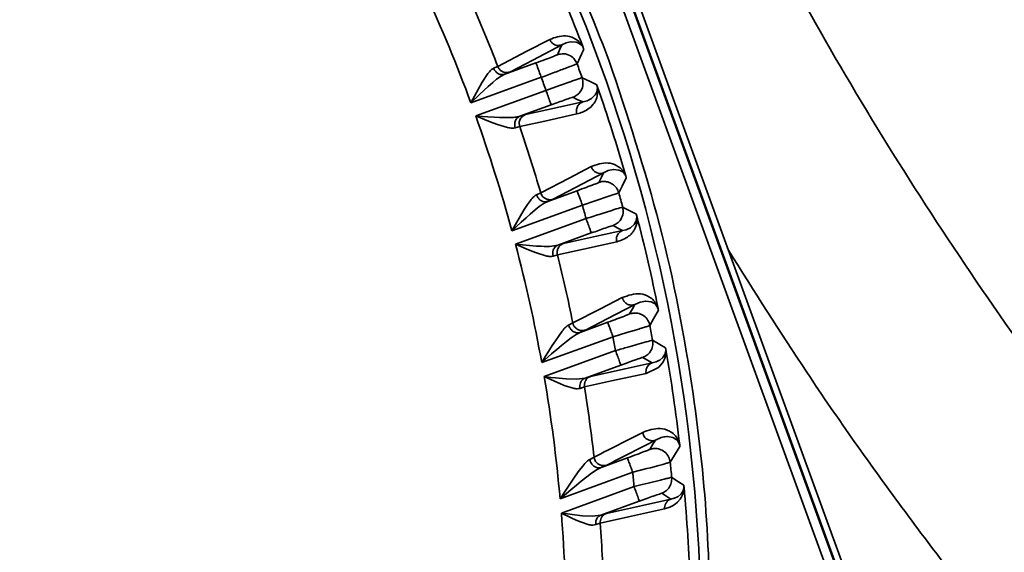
# Model space of a CAD drawing. Header units: millimetres. Extents: x -10540 to 6039, y -7467 to 6433.
# Tile 28 of 236: x -4445 to -4394, y -1910 to -1883. Entities that reach past the tile are written whole.
import ezdxf

# ---------------------------------------------------------------- set-up
doc = ezdxf.new("R2010")
doc.units = ezdxf.units.MM
doc.header["$LTSCALE"] = 8

msp = doc.modelspace()

# ---------------------------------------------------------------- linework, layer by layer
at = {"linetype": 'Continuous', "lineweight": 35}
for p, q in [((-4400.146, -1917.707), (-4434.674, -1822.842)), ((-4425.066, -1850.234), (-4400.458, -1917.843)), ((-4402.681, -1913.275), (-4423.832, -1855.162)), ((-4423.362, -1854.991), (-4402.211, -1913.104)), ((-4416.983, -1883.865), (-4417.207, -1883.972)), ((-4416.845, -1883.826), (-4416.983, -1883.865)), ((-4416.739, -1883.81), (-4416.845, -1883.826)), ((-4416.719, -1883.808), (-4416.739, -1883.81)), ((-4416.465, -1883.832), (-4416.719, -1883.808)), ((-4416.421, -1883.846), (-4416.465, -1883.832)), ((-4416.306, -1883.901), (-4416.421, -1883.846)), ((-4416.285, -1883.915), (-4416.306, -1883.901)), ((-4420.771, -1885.192), (-4420.552, -1885.097)), ((-4420.193, -1885.505), (-4418.563, -1884.911)), ((-4416.593, -1885.029), (-4416.975, -1885.176)), ((-4418.289, -1885.663), (-4421.953, -1886.997)), ((-4421.364, -1885.919), (-4421.067, -1885.465)), ((-4420.381, -1885.603), (-4420.613, -1885.767)), ((-4420.193, -1885.505), (-4420.381, -1885.603)), ((-4421.953, -1886.997), (-4421.364, -1885.919)), ((-4421.054, -1886.144), (-4421.261, -1886.335)), ((-4420.817, -1885.935), (-4421.054, -1886.144)), ((-4420.613, -1885.767), (-4420.817, -1885.935)), ((-4418.04, -1886.347), (-4417.335, -1886.093)), ((-4417.335, -1886.093), (-4416.719, -1885.875)), ((-4421.502, -1886.562), (-4421.953, -1886.997)), ((-4421.705, -1887.681), (-4418.04, -1886.347)), ((-4421.261, -1886.335), (-4421.502, -1886.562)), ((-4415.661, -1886.77), (-4415.483, -1886.601)), ((-4415.483, -1886.601), (-4415.466, -1886.577)), ((-4415.466, -1886.577), (-4415.392, -1886.431)), ((-4415.392, -1886.431), (-4415.388, -1886.422)), ((-4417.766, -1887.098), (-4419.397, -1887.692)), ((-4416.124, -1886.946), (-4416.024, -1886.927)), ((-4416.024, -1886.927), (-4415.884, -1886.885)), ((-4415.884, -1886.885), (-4415.671, -1886.776)), ((-4415.671, -1886.776), (-4415.661, -1886.77)), ((-4421.705, -1887.681), (-4421.343, -1887.706)), ((-4421.123, -1887.915), (-4421.705, -1887.681)), ((-4421.343, -1887.706), (-4421.079, -1887.723)), ((-4421.079, -1887.723), (-4420.749, -1887.742)), ((-4420.82, -1888.032), (-4421.123, -1887.915)), ((-4420.561, -1888.127), (-4420.82, -1888.032)), ((-4420.749, -1887.742), (-4420.468, -1887.756)), ((-4420.041, -1888.284), (-4420.561, -1888.127)), ((-4420.468, -1887.756), (-4420.152, -1887.764)), ((-4420.152, -1887.764), (-4419.887, -1887.761)), ((-4419.41, -1888.235), (-4419.639, -1888.303)), ((-4414.787, -1890.532), (-4415.032, -1890.647)), ((-4414.702, -1890.506), (-4414.787, -1890.532)), ((-4414.524, -1890.477), (-4414.702, -1890.506)), ((-4414.502, -1890.475), (-4414.524, -1890.476)), ((-4414.235, -1890.507), (-4414.502, -1890.475)), ((-4414.19, -1890.523), (-4414.235, -1890.507)), ((-4414.072, -1890.585), (-4414.19, -1890.523)), ((-4414.052, -1890.6), (-4414.072, -1890.585)), ((-4418.535, -1891.789), (-4418.316, -1891.688)), ((-4417.945, -1892.136), (-4416.414, -1891.578)), ((-4414.56, -1891.8), (-4414.809, -1891.886)), ((-4416.14, -1892.33), (-4419.816, -1893.668)), ((-4419.171, -1892.558), (-4419, -1892.292)), ((-4418.999, -1892.292), (-4418.849, -1892.082)), ((-4418.142, -1892.238), (-4418.39, -1892.412)), ((-4417.945, -1892.136), (-4418.142, -1892.238)), ((-4415.421, -1892.092), (-4416.14, -1892.33)), ((-4414.809, -1891.886), (-4415.421, -1892.092)), ((-4419.816, -1893.668), (-4419.171, -1892.558)), ((-4418.859, -1892.8), (-4419.079, -1892.995)), ((-4418.606, -1892.584), (-4418.859, -1892.8)), ((-4418.39, -1892.412), (-4418.606, -1892.584)), ((-4415.165, -1892.782), (-4414.612, -1892.606)), ((-4419.336, -1893.226), (-4419.816, -1893.668)), ((-4419.627, -1894.374), (-4415.948, -1893.035)), ((-4419.079, -1892.995), (-4419.336, -1893.226)), ((-4413.61, -1893.497), (-4413.44, -1893.338)), ((-4413.439, -1893.339), (-4413.421, -1893.316)), ((-4413.422, -1893.316), (-4413.345, -1893.183)), ((-4413.346, -1893.182), (-4413.342, -1893.173)), ((-4415.675, -1893.786), (-4417.415, -1894.42)), ((-4414.039, -1893.654), (-4413.863, -1893.614)), ((-4413.863, -1893.614), (-4413.819, -1893.599)), ((-4413.819, -1893.599), (-4413.632, -1893.509)), ((-4413.632, -1893.509), (-4413.611, -1893.496)), ((-4419.072, -1894.614), (-4419.627, -1894.374)), ((-4419.627, -1894.374), (-4418.538, -1894.465)), ((-4418.783, -1894.733), (-4419.072, -1894.614)), ((-4418.537, -1894.829), (-4418.783, -1894.733)), ((-4418.538, -1894.465), (-4418.438, -1894.472)), ((-4418.046, -1894.983), (-4418.537, -1894.829)), ((-4417.44, -1894.922), (-4417.668, -1894.995)), ((-4413.133, -1897.396), (-4413.401, -1897.52)), ((-4413.104, -1897.388), (-4413.133, -1897.397)), ((-4412.849, -1897.342), (-4413.104, -1897.388)), ((-4412.838, -1897.341), (-4412.849, -1897.342)), ((-4412.546, -1897.381), (-4412.838, -1897.341)), ((-4412.523, -1897.39), (-4412.546, -1897.381)), ((-4412.381, -1897.469), (-4412.523, -1897.39)), ((-4412.361, -1897.485), (-4412.381, -1897.469)), ((-4416.858, -1898.588), (-4416.637, -1898.482)), ((-4416.26, -1898.972), (-4414.817, -1898.447)), ((-4417.36, -1899.127), (-4417.195, -1898.908)), ((-4416.26, -1898.972), (-4416.466, -1899.079)), ((-4413.815, -1898.983), (-4414.543, -1899.198)), ((-4413.631, -1898.928), (-4413.815, -1898.983)), ((-4413.195, -1898.796), (-4413.631, -1898.928)), ((-4412.619, -1898.612), (-4412.765, -1898.663)), ((-4414.543, -1899.198), (-4418.259, -1900.551)), ((-4417.715, -1899.662), (-4417.55, -1899.405)), ((-4417.55, -1899.405), (-4417.36, -1899.127)), ((-4416.964, -1899.441), (-4417.236, -1899.663)), ((-4416.734, -1899.262), (-4416.964, -1899.441)), ((-4416.466, -1899.079), (-4416.734, -1899.262)), ((-4413.296, -1899.605), (-4413.056, -1899.538)), ((-4418.131, -1901.279), (-4414.41, -1899.924)), ((-4418.058, -1900.221), (-4417.903, -1899.966)), ((-4417.903, -1899.966), (-4417.715, -1899.662)), ((-4417.471, -1899.863), (-4417.745, -1900.1)), ((-4417.236, -1899.663), (-4417.471, -1899.863)), ((-4417.745, -1900.1), (-4418.259, -1900.551)), ((-4418.259, -1900.551), (-4418.058, -1900.221)), ((-4412.5, -1900.56), (-4412.299, -1900.511)), ((-4412.299, -1900.511), (-4412.152, -1900.446)), ((-4411.966, -1900.563), (-4412.156, -1900.78)), ((-4412.152, -1900.446), (-4412.105, -1900.418)), ((-4412.105, -1900.419), (-4411.941, -1900.274)), ((-4411.932, -1900.509), (-4411.966, -1900.563)), ((-4411.94, -1900.274), (-4411.922, -1900.253)), ((-4411.875, -1900.399), (-4411.932, -1900.509)), ((-4411.923, -1900.253), (-4411.849, -1900.138)), ((-4411.841, -1900.314), (-4411.875, -1900.399)), ((-4411.85, -1900.138), (-4411.842, -1900.12)), ((-4414.136, -1900.676), (-4416.002, -1901.355)), ((-4412.233, -1900.844), (-4412.819, -1901.11)), ((-4412.156, -1900.78), (-4412.233, -1900.844)), ((-4417.599, -1901.523), (-4418.131, -1901.279)), ((-4418.131, -1901.279), (-4417.794, -1901.318)), ((-4417.794, -1901.318), (-4417.55, -1901.344)), ((-4417.323, -1901.643), (-4417.599, -1901.523)), ((-4417.55, -1901.344), (-4416.984, -1901.397)), ((-4416.984, -1901.397), (-4416.451, -1901.416)), ((-4416.451, -1901.416), (-4416.002, -1901.355)), ((-4417.088, -1901.738), (-4417.323, -1901.643)), ((-4416.621, -1901.888), (-4417.088, -1901.738)), ((-4416.033, -1901.815), (-4416.262, -1901.893)), ((-4412.036, -1904.465), (-4412.331, -1904.597)), ((-4412.025, -1904.462), (-4412.036, -1904.465)), ((-4411.885, -1904.428), (-4412.025, -1904.462)), ((-4411.84, -1904.421), (-4411.885, -1904.428)), ((-4411.732, -1904.411), (-4411.84, -1904.421)), ((-4411.708, -1904.411), (-4411.732, -1904.411)), ((-4411.415, -1904.46), (-4411.708, -1904.411)), ((-4411.391, -1904.47), (-4411.415, -1904.46)), ((-4411.247, -1904.557), (-4411.391, -1904.47)), ((-4411.222, -1904.579), (-4411.247, -1904.557)), ((-4411.158, -1904.649), (-4411.222, -1904.578)), ((-4411.138, -1904.681), (-4411.158, -1904.651)), ((-4415.757, -1905.597), (-4415.53, -1905.484)), ((-4415.153, -1906.018), (-4413.79, -1905.522)), ((-4416.516, -1906.467), (-4416.305, -1906.176)), ((-4416.305, -1906.176), (-4416.124, -1905.945)), ((-4415.371, -1906.13), (-4415.662, -1906.325)), ((-4415.153, -1906.018), (-4415.371, -1906.13)), ((-4412.779, -1906.082), (-4413.517, -1906.274)), ((-4412.594, -1906.033), (-4412.779, -1906.082)), ((-4412.149, -1905.914), (-4412.594, -1906.033)), ((-4411.561, -1905.745), (-4411.711, -1905.793)), ((-4413.517, -1906.274), (-4417.302, -1907.652)), ((-4416.906, -1907.049), (-4416.698, -1906.734)), ((-4416.698, -1906.734), (-4416.516, -1906.467)), ((-4416.202, -1906.742), (-4416.455, -1906.947)), ((-4415.909, -1906.511), (-4416.202, -1906.741)), ((-4415.662, -1906.325), (-4415.909, -1906.511)), ((-4412.703, -1906.835), (-4412.072, -1906.678)), ((-4416.749, -1907.19), (-4417.302, -1907.652)), ((-4417.238, -1908.403), (-4413.444, -1907.022)), ((-4417.079, -1907.312), (-4416.906, -1907.049)), ((-4416.455, -1906.947), (-4416.749, -1907.19)), ((-4413.444, -1907.022), (-4413.027, -1906.916)), ((-4413.027, -1906.916), (-4412.703, -1906.835)), ((-4410.846, -1907.18), (-4410.872, -1907.319)), ((-4417.302, -1907.652), (-4417.079, -1907.312)), ((-4411.526, -1907.672), (-4411.347, -1907.629)), ((-4411.347, -1907.629), (-4411.342, -1907.628)), ((-4411.342, -1907.628), (-4411.182, -1907.556)), ((-4411.182, -1907.556), (-4411.163, -1907.544)), ((-4411.047, -1907.683), (-4411.175, -1907.83)), ((-4411.162, -1907.545), (-4411.005, -1907.412)), ((-4410.981, -1907.582), (-4411.047, -1907.683)), ((-4411.004, -1907.413), (-4410.987, -1907.393)), ((-4410.987, -1907.393), (-4410.913, -1907.287)), ((-4410.927, -1907.475), (-4410.981, -1907.582)), ((-4410.872, -1907.319), (-4410.927, -1907.475)), ((-4410.914, -1907.287), (-4410.906, -1907.27)), ((-4413.17, -1907.773), (-4415.179, -1908.504)), ((-4411.575, -1908.093), (-4411.849, -1908.18)), ((-4411.436, -1908.025), (-4411.575, -1908.093)), ((-4411.306, -1907.94), (-4411.436, -1908.025)), ((-4411.175, -1907.83), (-4411.306, -1907.94)), ((-4416.726, -1908.649), (-4417.238, -1908.403)), ((-4417.238, -1908.403), (-4416.91, -1908.448)), ((-4416.91, -1908.448), (-4416.675, -1908.479)), ((-4416.461, -1908.77), (-4416.726, -1908.649)), ((-4416.675, -1908.479), (-4416.127, -1908.54)), ((-4416.234, -1908.865), (-4416.461, -1908.77)), ((-4416.127, -1908.54), (-4415.614, -1908.564)), ((-4415.614, -1908.564), (-4415.179, -1908.504)), ((-4415.789, -1909.008), (-4416.234, -1908.865)), ((-4415.21, -1908.92), (-4415.443, -1909.005))]:
    msp.add_line(p, q, dxfattribs=at)
at = {"linetype": 'Continuous', "lineweight": 35, "flags": 128}
for points in [[(-4420.552, -1885.097), (-4419.033, -1884.305), (-4417.839, -1883.683)], [(-4417.207, -1883.972), (-4418.725, -1884.765), (-4419.918, -1885.388)], [(-4417.442, -1884.482), (-4417.31, -1884.196), (-4417.207, -1883.972)], [(-4416.07, -1884.192), (-4416.264, -1884.62), (-4416.418, -1884.956)], [(-4416.153, -1885.686), (-4415.728, -1885.888), (-4415.395, -1886.047)], [(-4416.124, -1886.946), (-4416.408, -1886.812), (-4416.632, -1886.707)], [(-4419.112, -1887.605), (-4417.439, -1887.236), (-4416.124, -1886.946)], [(-4416.423, -1887.574), (-4418.096, -1887.944), (-4419.41, -1888.235)], [(-4418.316, -1891.688), (-4416.838, -1890.922), (-4415.678, -1890.32)], [(-4415.032, -1890.647), (-4416.508, -1891.415), (-4417.669, -1892.019)], [(-4415.288, -1891.147), (-4415.144, -1890.867), (-4415.032, -1890.647)], [(-4413.848, -1890.902), (-4414.069, -1891.34), (-4414.244, -1891.684)], [(-4414.039, -1892.435), (-4413.638, -1892.646), (-4413.324, -1892.812)], [(-4417.13, -1894.333), (-4415.399, -1893.953), (-4414.039, -1893.654)], [(-4414.039, -1893.654), (-4414.318, -1893.509), (-4414.537, -1893.394)], [(-4414.349, -1894.243), (-4416.08, -1894.623), (-4417.44, -1894.922)], [(-4416.637, -1898.482), (-4415.191, -1897.738), (-4414.057, -1897.153)], [(-4413.401, -1897.52), (-4414.844, -1898.266), (-4415.98, -1898.853)], [(-4413.679, -1898.01), (-4413.523, -1897.736), (-4413.401, -1897.52)], [(-4412.171, -1897.81), (-4412.422, -1898.259), (-4412.619, -1898.612)], [(-4412.475, -1899.385), (-4412.098, -1899.604), (-4411.802, -1899.777)], [(-4415.714, -1901.267), (-4413.914, -1900.871), (-4412.5, -1900.56)], [(-4412.5, -1900.56), (-4412.774, -1900.403), (-4412.988, -1900.28)], [(-4412.819, -1901.11), (-4414.619, -1901.504), (-4416.033, -1901.815)], [(-4412.63, -1905.078), (-4412.462, -1904.809), (-4412.331, -1904.597)], [(-4411.055, -1904.922), (-4411.337, -1905.383), (-4411.561, -1905.745)], [(-4411.48, -1906.542), (-4411.125, -1906.769), (-4410.846, -1906.947)], [(-4414.887, -1908.415), (-4413.004, -1907.999), (-4411.526, -1907.672)], [(-4411.526, -1907.672), (-4411.793, -1907.503), (-4412.003, -1907.37)], [(-4411.849, -1908.18), (-4413.731, -1908.594), (-4415.21, -1908.92)]]:
    msp.add_lwpolyline(points, dxfattribs=at)
at = {"color": 4}
msp.add_circle((-4390.826, -2053.666), 496.895, dxfattribs=at)
at = {"linetype": 'Continuous', "lineweight": 35}
for radius, start, end in [(87.404, 20, 40.94372), (86.872, 20.7111, 23.95197), (80.378, 20.25936, 24.73583), (82.361, 21.16132, 23.68182), (86.278, 20, 20.25768), (87.404, 359.05628, 20), (84.278, 20, 20.24736), (86.278, 19.74232, 20), (84.278, 19.75264, 20), (86.872, 16.04701, 19.2897), (80.378, 15.26417, 19.74064), (82.361, 16.31818, 18.83868), (86.278, 15.04403, 15.56113), (84.278, 14.98734, 15.48377), (86.872, 11.35691, 14.62217), (80.378, 10.23253, 14.74348), (82.361, 11.44847, 13.98721), (86.278, 10.31201, 10.83442), (84.278, 10.18692, 10.68861), (86.872, 6.60668, 9.91932), (80.378, 5.12339, 9.70576), (82.361, 6.51552, 9.09194), (86.278, 5.5121, 6.04375), (84.278, 5.31569, 5.82652), (86.872, 1.75985, 5.14653), (80.378, 359.88981, 4.58601), (82.361, 1.47822, 4.11444)]:
    msp.add_arc((-4497.359, -1914.829), radius, start, end, dxfattribs=at)
for points, knots in [([(-4416.344, -1785.065), (-4416.289, -1785.441), (-4416.177, -1786.194), (-4415.848, -1788.886), (-4415.365, -1792.515), (-4414.689, -1797.047), (-4413.722, -1802.7), (-4412.363, -1809.538), (-4410.483, -1817.644), (-4408.113, -1826.428), (-4405.193, -1835.764), (-4401.668, -1845.545), (-4397.442, -1855.703), (-4392.415, -1866.161), (-4386.678, -1876.433), (-4380.35, -1886.419), (-4375.495, -1892.83), (-4373.067, -1896.035)], [0, 0, 0, 0, 0.058511, 0.117128, 0.17584, 0.234567, 0.29317, 0.365528, 0.437937, 0.510359, 0.582733, 0.654988, 0.727292, 0.799582, 0.871816, 0.935911, 1, 1, 1, 1]), ([(-4418.975, -1787.336), (-4419.793, -1791.084), (-4421.429, -1798.579), (-4422.588, -1810.194), (-4422.661, -1822.004), (-4421.515, -1834.032), (-4419.139, -1846), (-4415.564, -1857.938), (-4410.868, -1869.632), (-4405.799, -1879.754), (-4400.831, -1888.312), (-4396.228, -1895.456), (-4391.334, -1902.431), (-4387.833, -1906.921), (-4386.083, -1909.166)], [0, 0, 0, 0, 0.087828, 0.175645, 0.266811, 0.357979, 0.451911, 0.545861, 0.643019, 0.740201, 0.804901, 0.869606, 0.934802, 1, 1, 1, 1]), ([(-4374.982, -1900.246), (-4377.475, -1896.996), (-4382.463, -1890.497), (-4388.948, -1880.359), (-4394.817, -1869.934), (-4399.951, -1859.319), (-4404.26, -1849.005), (-4407.844, -1839.078), (-4410.806, -1829.609), (-4413.203, -1820.7), (-4415.097, -1812.467), (-4416.457, -1805.515), (-4417.415, -1799.756), (-4418.075, -1795.125), (-4418.537, -1791.389), (-4418.839, -1788.584), (-4418.93, -1787.751), (-4418.975, -1787.336)], [0, 0, 0, 0, 0.06436, 0.128727, 0.201126, 0.273583, 0.346057, 0.418478, 0.490828, 0.563227, 0.635614, 0.707949, 0.766328, 0.824831, 0.88332, 0.941713, 1, 1, 1, 1]), ([(-4430.96, -1857.224), (-4429.061, -1859.547), (-4425.263, -1864.193), (-4420.86, -1871.314), (-4417.327, -1878.177), (-4415.613, -1882.568), (-4414.756, -1884.764)], [0, 0, 0, 0, 0.279977, 0.559957, 0.779979, 1, 1, 1, 1]), ([(-4417.839, -1883.683), (-4417.58, -1883.584), (-4417.206, -1883.441), (-4416.678, -1883.551), (-4416.402, -1883.719), (-4416.258, -1883.862), (-4416.175, -1883.97), (-4416.126, -1884.061), (-4416.101, -1884.107)], [0, 0, 0, 0, 0.55985, 0.80605, 0.914589, 0.962087, 0.980993, 1, 1, 1, 1]), ([(-4417.207, -1883.972), (-4417.275, -1883.988), (-4417.416, -1884.02), (-4417.616, -1883.953), (-4417.764, -1883.833), (-4417.815, -1883.732), (-4417.839, -1883.683)], [0, 0, 0, 0, 0.270593, 0.562344, 0.789405, 1, 1, 1, 1]), ([(-4416.07, -1884.192), (-4416.073, -1884.184), (-4416.079, -1884.168), (-4416.093, -1884.137), (-4416.116, -1884.093), (-4416.154, -1884.035), (-4416.216, -1883.965), (-4416.257, -1883.935), (-4416.285, -1883.915)], [0, 0, 0, 0, 0.020283, 0.041777, 0.09265, 0.216643, 0.472138, 1, 1, 1, 1]), ([(-4416.101, -1884.107), (-4416.096, -1884.122), (-4416.084, -1884.153), (-4416.074, -1884.179), (-4416.07, -1884.192)], [0, 0, 0, 0, 0.515461, 1, 1, 1, 1]), ([(-4418.563, -1884.911), (-4418.4, -1884.852), (-4418.073, -1884.732), (-4417.706, -1884.593), (-4417.485, -1884.505), (-4417.457, -1884.489), (-4417.442, -1884.482)], [0, 0, 0, 0, 0.278749, 0.558087, 0.779248, 1, 1, 1, 1]), ([(-4417.442, -1884.482), (-4417.331, -1884.456), (-4417.1, -1884.403), (-4416.775, -1884.514), (-4416.536, -1884.712), (-4416.457, -1884.877), (-4416.418, -1884.956)], [0, 0, 0, 0, 0.270322, 0.562414, 0.789676, 1, 1, 1, 1]), ([(-4419.918, -1885.388), (-4419.987, -1885.404), (-4420.128, -1885.436), (-4420.328, -1885.368), (-4420.476, -1885.247), (-4420.527, -1885.146), (-4420.552, -1885.097)], [0, 0, 0, 0, 0.2705435, 0.5623564, 0.7894545, 1, 1, 1, 1]), ([(-4418.563, -1884.911), (-4418.557, -1884.926), (-4418.546, -1884.957), (-4418.472, -1885.16), (-4418.381, -1885.411), (-4418.319, -1885.581), (-4418.289, -1885.663)], [0, 0, 0, 0, 0.270482, 0.562372, 0.789516, 1, 1, 1, 1]), ([(-4416.418, -1884.956), (-4416.427, -1884.961), (-4416.445, -1884.971), (-4416.543, -1885.01), (-4416.593, -1885.029)], [0, 0, 0, 0, 0.5, 1, 1, 1, 1]), ([(-4414.756, -1884.764), (-4413.813, -1887.613), (-4411.926, -1893.31), (-4410.359, -1901.533), (-4409.513, -1909.206), (-4409.482, -1913.92), (-4409.467, -1916.277)], [0, 0, 0, 0, 0.2799798, 0.559959, 0.7799796, 1, 1, 1, 1]), ([(-4421.067, -1885.465), (-4421.015, -1885.4), (-4420.914, -1885.276), (-4420.817, -1885.219), (-4420.771, -1885.192)], [0, 0, 0, 0, 0.522558, 1, 1, 1, 1]), ([(-4420.193, -1885.505), (-4420.253, -1885.517), (-4420.379, -1885.542), (-4420.56, -1885.468), (-4420.697, -1885.343), (-4420.747, -1885.241), (-4420.771, -1885.192)], [0, 0, 0, 0, 0.27059, 0.562344, 0.789408, 1, 1, 1, 1]), ([(-4419.918, -1885.388), (-4419.948, -1885.402), (-4420.001, -1885.427), (-4420.134, -1885.481), (-4420.193, -1885.505)], [0, 0, 0, 0, 0.559631, 1, 1, 1, 1]), ([(-4416.975, -1885.176), (-4417.066, -1885.21), (-4417.249, -1885.277), (-4417.575, -1885.398), (-4417.925, -1885.528), (-4418.168, -1885.618), (-4418.289, -1885.663)], [0, 0, 0, 0, 0.25, 0.5, 0.75, 1, 1, 1, 1]), ([(-4416.719, -1885.875), (-4416.637, -1885.847), (-4416.472, -1885.79), (-4416.298, -1885.731), (-4416.181, -1885.692), (-4416.162, -1885.688), (-4416.153, -1885.686)], [0, 0, 0, 0, 0.25, 0.5, 0.75, 1, 1, 1, 1]), ([(-4416.153, -1885.686), (-4416.128, -1885.797), (-4416.076, -1886.028), (-4416.188, -1886.353), (-4416.387, -1886.59), (-4416.553, -1886.669), (-4416.632, -1886.707)], [0, 0, 0, 0, 0.270322, 0.562414, 0.789676, 1, 1, 1, 1]), ([(-4415.395, -1886.047), (-4415.39, -1886.06), (-4415.381, -1886.085), (-4415.37, -1886.116), (-4415.364, -1886.132)], [0, 0, 0, 0, 0.4809051, 1, 1, 1, 1]), ([(-4415.388, -1886.422), (-4415.379, -1886.382), (-4415.364, -1886.315), (-4415.352, -1886.225), (-4415.376, -1886.11), (-4415.384, -1886.078), (-4415.39, -1886.061), (-4415.393, -1886.052), (-4415.395, -1886.047)], [0, 0, 0, 0, 0.527525, 0.906298, 0.958543, 0.980057, 0.990062, 1, 1, 1, 1]), ([(-4415.364, -1886.133), (-4415.358, -1886.158), (-4415.347, -1886.203), (-4415.342, -1886.236), (-4415.34, -1886.251)], [0, 0, 0, 0, 0.55447, 1, 1, 1, 1]), ([(-4418.04, -1886.347), (-4418.002, -1886.452), (-4417.922, -1886.671), (-4417.831, -1886.922), (-4417.777, -1887.07), (-4417.77, -1887.089), (-4417.766, -1887.098)], [0, 0, 0, 0, 0.270482, 0.562372, 0.789516, 1, 1, 1, 1]), ([(-4416.632, -1886.707), (-4416.657, -1886.713), (-4416.706, -1886.725), (-4417.009, -1886.828), (-4417.38, -1886.958), (-4417.638, -1887.052), (-4417.766, -1887.098)], [0, 0, 0, 0, 0.278752, 0.558089, 0.779249, 1, 1, 1, 1]), ([(-4415.33, -1886.423), (-4415.355, -1886.569), (-4415.407, -1886.862), (-4415.6, -1887.117), (-4415.918, -1887.417), (-4416.226, -1887.513), (-4416.423, -1887.574)], [0, 0, 0, 0, 0.155507, 0.314707, 0.563164, 1, 1, 1, 1]), ([(-4415.34, -1886.251), (-4415.336, -1886.289), (-4415.329, -1886.355), (-4415.33, -1886.403), (-4415.33, -1886.423)], [0, 0, 0, 0, 0.56217, 1, 1, 1, 1]), ([(-4416.124, -1886.946), (-4416.186, -1886.978), (-4416.315, -1887.044), (-4416.425, -1887.224), (-4416.461, -1887.411), (-4416.435, -1887.521), (-4416.423, -1887.574)], [0, 0, 0, 0, 0.2705928, 0.5623437, 0.7894053, 1, 1, 1, 1]), ([(-4419.887, -1887.761), (-4419.789, -1887.756), (-4419.608, -1887.747), (-4419.463, -1887.709), (-4419.397, -1887.692)], [0, 0, 0, 0, 0.541659, 1, 1, 1, 1]), ([(-4419.397, -1887.692), (-4419.451, -1887.721), (-4419.563, -1887.782), (-4419.654, -1887.956), (-4419.679, -1888.14), (-4419.652, -1888.25), (-4419.639, -1888.303)], [0, 0, 0, 0, 0.27059, 0.562344, 0.789408, 1, 1, 1, 1]), ([(-4419.112, -1887.605), (-4419.174, -1887.637), (-4419.303, -1887.703), (-4419.413, -1887.883), (-4419.449, -1888.071), (-4419.422, -1888.182), (-4419.41, -1888.235)], [0, 0, 0, 0, 0.2705435, 0.5623564, 0.7894545, 1, 1, 1, 1]), ([(-4419.397, -1887.692), (-4419.322, -1887.668), (-4419.188, -1887.624), (-4419.135, -1887.611), (-4419.112, -1887.605)], [0, 0, 0, 0, 0.559631, 1, 1, 1, 1]), ([(-4419.639, -1888.303), (-4419.691, -1888.312), (-4419.802, -1888.331), (-4419.959, -1888.3), (-4420.041, -1888.284)], [0, 0, 0, 0, 0.477442, 1, 1, 1, 1]), ([(-4415.678, -1890.32), (-4415.395, -1890.216), (-4414.988, -1890.067), (-4414.438, -1890.196), (-4414.158, -1890.392), (-4414.017, -1890.543), (-4413.944, -1890.661), (-4413.903, -1890.74), (-4413.883, -1890.79), (-4413.873, -1890.815)], [0, 0, 0, 0, 0.559827, 0.806104, 0.914628, 0.96201, 0.983298, 0.991943, 1, 1, 1, 1]), ([(-4415.032, -1890.647), (-4415.078, -1890.659), (-4415.173, -1890.685), (-4415.327, -1890.668), (-4415.48, -1890.601), (-4415.61, -1890.482), (-4415.656, -1890.372), (-4415.678, -1890.32)], [0, 0, 0, 0, 0.1761, 0.366685, 0.563816, 0.791022, 1, 1, 1, 1]), ([(-4413.848, -1890.902), (-4413.851, -1890.893), (-4413.856, -1890.875), (-4413.868, -1890.841), (-4413.889, -1890.792), (-4413.925, -1890.731), (-4413.984, -1890.655), (-4414.025, -1890.622), (-4414.052, -1890.6)], [0, 0, 0, 0, 0.020198, 0.041639, 0.092769, 0.217958, 0.473629, 1, 1, 1, 1]), ([(-4413.872, -1890.816), (-4413.868, -1890.832), (-4413.859, -1890.863), (-4413.852, -1890.889), (-4413.848, -1890.902)], [0, 0, 0, 0, 0.514783, 1, 1, 1, 1]), ([(-4416.414, -1891.578), (-4416.25, -1891.519), (-4415.923, -1891.399), (-4415.555, -1891.259), (-4415.332, -1891.171), (-4415.303, -1891.155), (-4415.288, -1891.147)], [0, 0, 0, 0, 0.2787802, 0.5581252, 0.7792671, 1, 1, 1, 1]), ([(-4415.288, -1891.147), (-4415.213, -1891.127), (-4415.058, -1891.085), (-4414.806, -1891.113), (-4414.558, -1891.223), (-4414.348, -1891.419), (-4414.278, -1891.598), (-4414.244, -1891.684)], [0, 0, 0, 0, 0.175801, 0.36649, 0.563928, 0.791335, 1, 1, 1, 1]), ([(-4418.849, -1892.082), (-4418.792, -1892.013), (-4418.684, -1891.881), (-4418.583, -1891.818), (-4418.535, -1891.789)], [0, 0, 0, 0, 0.524142, 1, 1, 1, 1]), ([(-4417.945, -1892.136), (-4417.986, -1892.146), (-4418.07, -1892.167), (-4418.207, -1892.144), (-4418.346, -1892.072), (-4418.468, -1891.95), (-4418.513, -1891.841), (-4418.535, -1891.789)], [0, 0, 0, 0, 0.176191, 0.366745, 0.563782, 0.790926, 1, 1, 1, 1]), ([(-4417.669, -1892.019), (-4417.715, -1892.031), (-4417.811, -1892.057), (-4417.965, -1892.039), (-4418.119, -1891.972), (-4418.249, -1891.852), (-4418.294, -1891.741), (-4418.316, -1891.688)], [0, 0, 0, 0, 0.176011, 0.366627, 0.563849, 0.791114, 1, 1, 1, 1]), ([(-4416.414, -1891.578), (-4416.408, -1891.593), (-4416.397, -1891.624), (-4416.323, -1891.827), (-4416.232, -1892.078), (-4416.17, -1892.248), (-4416.14, -1892.33)], [0, 0, 0, 0, 0.270482, 0.562372, 0.789516, 1, 1, 1, 1]), ([(-4414.244, -1891.684), (-4414.259, -1891.693), (-4414.29, -1891.711), (-4414.47, -1891.77), (-4414.56, -1891.8)], [0, 0, 0, 0, 0.5, 1, 1, 1, 1]), ([(-4417.669, -1892.019), (-4417.699, -1892.033), (-4417.752, -1892.058), (-4417.886, -1892.112), (-4417.945, -1892.136)], [0, 0, 0, 0, 0.55963, 1, 1, 1, 1]), ([(-4415.948, -1893.035), (-4415.813, -1892.991), (-4415.543, -1892.905), (-4415.291, -1892.823), (-4415.165, -1892.782)], [0, 0, 0, 0, 0.499997, 1, 1, 1, 1]), ([(-4414.612, -1892.606), (-4414.449, -1892.555), (-4414.128, -1892.456), (-4414.068, -1892.442), (-4414.039, -1892.435)], [0, 0, 0, 0, 0.507997, 1, 1, 1, 1]), ([(-4414.039, -1892.435), (-4414.023, -1892.542), (-4413.99, -1892.764), (-4414.111, -1893.065), (-4414.304, -1893.284), (-4414.462, -1893.359), (-4414.537, -1893.394)], [0, 0, 0, 0, 0.271331, 0.562154, 0.788667, 1, 1, 1, 1]), ([(-4413.341, -1893.173), (-4413.331, -1893.134), (-4413.314, -1893.066), (-4413.297, -1892.986), (-4413.311, -1892.873), (-4413.317, -1892.842), (-4413.321, -1892.825), (-4413.323, -1892.816), (-4413.324, -1892.812)], [0, 0, 0, 0, 0.524983, 0.905146, 0.957557, 0.979492, 0.989776, 1, 1, 1, 1]), ([(-4413.324, -1892.812), (-4413.321, -1892.825), (-4413.314, -1892.852), (-4413.305, -1892.883), (-4413.301, -1892.899)], [0, 0, 0, 0, 0.48073, 1, 1, 1, 1]), ([(-4415.948, -1893.035), (-4415.91, -1893.14), (-4415.83, -1893.359), (-4415.739, -1893.61), (-4415.685, -1893.758), (-4415.678, -1893.777), (-4415.675, -1893.786)], [0, 0, 0, 0, 0.270482, 0.562372, 0.789516, 1, 1, 1, 1]), ([(-4413.301, -1892.9), (-4413.296, -1892.934), (-4413.281, -1893.04), (-4413.284, -1893.162), (-4413.319, -1893.428), (-4413.422, -1893.615), (-4413.565, -1893.813), (-4413.852, -1894.081), (-4414.129, -1894.172), (-4414.349, -1894.243)], [0, 0, 0, 0, 0.01283, 0.040306, 0.079345, 0.243849, 0.360606, 0.492869, 1, 1, 1, 1]), ([(-4414.537, -1893.394), (-4414.562, -1893.4), (-4414.611, -1893.411), (-4414.916, -1893.515), (-4415.287, -1893.646), (-4415.545, -1893.74), (-4415.675, -1893.786)], [0, 0, 0, 0, 0.278715, 0.558051, 0.779229, 1, 1, 1, 1]), ([(-4414.039, -1893.654), (-4414.098, -1893.684), (-4414.221, -1893.746), (-4414.33, -1893.911), (-4414.374, -1894.086), (-4414.357, -1894.192), (-4414.349, -1894.243)], [0, 0, 0, 0, 0.2715748, 0.562091, 0.7884238, 1, 1, 1, 1]), ([(-4417.13, -1894.333), (-4417.189, -1894.363), (-4417.312, -1894.424), (-4417.421, -1894.59), (-4417.464, -1894.765), (-4417.448, -1894.871), (-4417.44, -1894.922)], [0, 0, 0, 0, 0.271563, 0.562094, 0.788436, 1, 1, 1, 1]), ([(-4417.415, -1894.42), (-4417.34, -1894.395), (-4417.206, -1894.352), (-4417.153, -1894.339), (-4417.13, -1894.333)], [0, 0, 0, 0, 0.5596273, 1, 1, 1, 1]), ([(-4418.438, -1894.472), (-4418.234, -1894.483), (-4417.851, -1894.504), (-4417.554, -1894.447), (-4417.415, -1894.42)], [0, 0, 0, 0, 0.531203, 1, 1, 1, 1]), ([(-4417.415, -1894.42), (-4417.467, -1894.448), (-4417.574, -1894.505), (-4417.665, -1894.666), (-4417.696, -1894.838), (-4417.677, -1894.944), (-4417.668, -1894.995)], [0, 0, 0, 0, 0.271491, 0.562113, 0.788508, 1, 1, 1, 1]), ([(-4393.893, -1915.394), (-4395.716, -1913.052), (-4399.362, -1908.367), (-4404.248, -1901.457), (-4407.18, -1896.814), (-4408.526, -1894.681)], [0, 0, 0, 0, 0.350916, 0.701824, 1, 1, 1, 1]), ([(-4417.668, -1894.995), (-4417.718, -1895.005), (-4417.822, -1895.026), (-4417.969, -1894.998), (-4418.046, -1894.983)], [0, 0, 0, 0, 0.479705, 1, 1, 1, 1]), ([(-4414.057, -1897.153), (-4413.75, -1897.045), (-4413.307, -1896.889), (-4412.734, -1897.043), (-4412.455, -1897.261), (-4412.319, -1897.425), (-4412.251, -1897.554), (-4412.214, -1897.639), (-4412.197, -1897.695), (-4412.189, -1897.721)], [0, 0, 0, 0, 0.559807, 0.806012, 0.914648, 0.962012, 0.983348, 0.992012, 1, 1, 1, 1]), ([(-4414.057, -1897.153), (-4414.042, -1897.201), (-4414.012, -1897.301), (-4413.908, -1897.428), (-4413.759, -1897.523), (-4413.578, -1897.564), (-4413.458, -1897.534), (-4413.401, -1897.52)], [0, 0, 0, 0, 0.174987, 0.365956, 0.564233, 0.792187, 1, 1, 1, 1]), ([(-4412.171, -1897.81), (-4412.172, -1897.806), (-4412.174, -1897.798), (-4412.178, -1897.782), (-4412.186, -1897.749), (-4412.209, -1897.683), (-4412.274, -1897.562), (-4412.322, -1897.519), (-4412.361, -1897.485)], [0, 0, 0, 0, 0.008239, 0.016858, 0.036528, 0.091341, 0.279736, 1, 1, 1, 1]), ([(-4414.817, -1898.447), (-4414.653, -1898.386), (-4414.324, -1898.266), (-4413.951, -1898.125), (-4413.724, -1898.035), (-4413.694, -1898.018), (-4413.679, -1898.01)], [0, 0, 0, 0, 0.278864, 0.55822, 0.779324, 1, 1, 1, 1]), ([(-4413.679, -1898.01), (-4413.601, -1897.99), (-4413.437, -1897.946), (-4413.173, -1897.981), (-4412.915, -1898.107), (-4412.706, -1898.326), (-4412.647, -1898.52), (-4412.619, -1898.612)], [0, 0, 0, 0, 0.174661, 0.365741, 0.564356, 0.792529, 1, 1, 1, 1]), ([(-4412.188, -1897.723), (-4412.185, -1897.739), (-4412.179, -1897.77), (-4412.174, -1897.797), (-4412.171, -1897.81)], [0, 0, 0, 0, 0.514574, 1, 1, 1, 1]), ([(-4416.637, -1898.482), (-4416.622, -1898.53), (-4416.592, -1898.63), (-4416.489, -1898.759), (-4416.34, -1898.855), (-4416.158, -1898.897), (-4416.037, -1898.867), (-4415.98, -1898.853)], [0, 0, 0, 0, 0.174858, 0.365871, 0.564282, 0.792322, 1, 1, 1, 1]), ([(-4414.817, -1898.447), (-4414.812, -1898.461), (-4414.8, -1898.492), (-4414.726, -1898.696), (-4414.635, -1898.946), (-4414.573, -1899.116), (-4414.543, -1899.198)], [0, 0, 0, 0, 0.270482, 0.562372, 0.789516, 1, 1, 1, 1]), ([(-4417.195, -1898.908), (-4417.131, -1898.83), (-4417.015, -1898.687), (-4416.907, -1898.619), (-4416.858, -1898.588)], [0, 0, 0, 0, 0.54669, 1, 1, 1, 1]), ([(-4416.858, -1898.588), (-4416.843, -1898.635), (-4416.811, -1898.733), (-4416.713, -1898.861), (-4416.577, -1898.959), (-4416.415, -1899.007), (-4416.31, -1898.983), (-4416.26, -1898.972)], [0, 0, 0, 0, 0.175187, 0.366087, 0.564158, 0.791978, 1, 1, 1, 1]), ([(-4415.98, -1898.853), (-4416.01, -1898.867), (-4416.064, -1898.893), (-4416.2, -1898.948), (-4416.26, -1898.972)], [0, 0, 0, 0, 0.559624, 1, 1, 1, 1]), ([(-4412.765, -1898.663), (-4412.819, -1898.68), (-4412.93, -1898.715), (-4413.105, -1898.769), (-4413.195, -1898.796)], [0, 0, 0, 0, 0.488868, 1, 1, 1, 1]), ([(-4413.056, -1899.538), (-4412.89, -1899.492), (-4412.565, -1899.403), (-4412.505, -1899.391), (-4412.475, -1899.385)], [0, 0, 0, 0, 0.511825, 1, 1, 1, 1]), ([(-4412.475, -1899.385), (-4412.468, -1899.487), (-4412.453, -1899.698), (-4412.58, -1899.975), (-4412.767, -1900.177), (-4412.916, -1900.246), (-4412.988, -1900.28)], [0, 0, 0, 0, 0.272288, 0.561909, 0.787711, 1, 1, 1, 1]), ([(-4414.41, -1899.924), (-4414.189, -1899.861), (-4413.79, -1899.746), (-4413.448, -1899.649), (-4413.296, -1899.605)], [0, 0, 0, 0, 0.553147, 1, 1, 1, 1]), ([(-4414.41, -1899.924), (-4414.371, -1900.029), (-4414.292, -1900.249), (-4414.2, -1900.499), (-4414.147, -1900.647), (-4414.14, -1900.666), (-4414.136, -1900.676)], [0, 0, 0, 0, 0.270482, 0.562372, 0.789516, 1, 1, 1, 1]), ([(-4411.841, -1900.12), (-4411.829, -1900.083), (-4411.809, -1900.018), (-4411.788, -1899.943), (-4411.794, -1899.833), (-4411.798, -1899.801), (-4411.801, -1899.785), (-4411.802, -1899.777)], [0, 0, 0, 0, 0.526604, 0.905578, 0.957365, 0.979369, 1, 1, 1, 1]), ([(-4411.786, -1899.866), (-4411.784, -1899.886), (-4411.777, -1899.991), (-4411.794, -1900.159), (-4411.821, -1900.25), (-4411.841, -1900.314)], [0, 0, 0, 0, 0.067447, 0.358672, 1, 1, 1, 1]), ([(-4411.802, -1899.777), (-4411.8, -1899.79), (-4411.795, -1899.817), (-4411.789, -1899.848), (-4411.786, -1899.865)], [0, 0, 0, 0, 0.4849276, 1, 1, 1, 1]), ([(-4412.988, -1900.28), (-4413.013, -1900.286), (-4413.063, -1900.297), (-4413.372, -1900.403), (-4413.747, -1900.535), (-4414.006, -1900.629), (-4414.136, -1900.676)], [0, 0, 0, 0, 0.278636, 0.557984, 0.779182, 1, 1, 1, 1]), ([(-4412.5, -1900.56), (-4412.557, -1900.588), (-4412.672, -1900.646), (-4412.78, -1900.798), (-4412.83, -1900.96), (-4412.823, -1901.061), (-4412.819, -1901.11)], [0, 0, 0, 0, 0.272505, 0.561853, 0.787494, 1, 1, 1, 1]), ([(-4416.002, -1901.355), (-4416.051, -1901.381), (-4416.153, -1901.434), (-4416.243, -1901.583), (-4416.28, -1901.743), (-4416.268, -1901.844), (-4416.262, -1901.893)], [0, 0, 0, 0, 0.27235, 0.561893, 0.787649, 1, 1, 1, 1]), ([(-4415.714, -1901.267), (-4415.77, -1901.294), (-4415.886, -1901.352), (-4415.994, -1901.504), (-4416.044, -1901.665), (-4416.036, -1901.766), (-4416.033, -1901.815)], [0, 0, 0, 0, 0.272529, 0.5618473, 0.7874702, 1, 1, 1, 1]), ([(-4416.002, -1901.355), (-4415.926, -1901.33), (-4415.791, -1901.286), (-4415.738, -1901.273), (-4415.714, -1901.267)], [0, 0, 0, 0, 0.55962, 1, 1, 1, 1]), ([(-4416.262, -1901.893), (-4416.31, -1901.904), (-4416.411, -1901.927), (-4416.549, -1901.901), (-4416.621, -1901.888)], [0, 0, 0, 0, 0.481804, 1, 1, 1, 1]), ([(-4412.994, -1904.189), (-4412.695, -1904.085), (-4412.248, -1903.93), (-4411.688, -1904.053), (-4411.391, -1904.259), (-4411.237, -1904.415), (-4411.152, -1904.572), (-4411.109, -1904.674), (-4411.083, -1904.748), (-4411.071, -1904.805), (-4411.065, -1904.832)], [0, 0, 0, 0, 0.499557, 0.748936, 0.873922, 0.937661, 0.968631, 0.984796, 0.992658, 1, 1, 1, 1]), ([(-4415.53, -1905.484), (-4415.056, -1905.242), (-4414.209, -1904.81), (-4413.365, -1904.379), (-4412.994, -1904.189)], [0, 0, 0, 0, 0.56, 1, 1, 1, 1]), ([(-4412.331, -1904.597), (-4412.803, -1904.84), (-4413.647, -1905.272), (-4414.494, -1905.706), (-4414.866, -1905.897)], [0, 0, 0, 0, 0.56, 1, 1, 1, 1]), ([(-4412.331, -1904.597), (-4412.381, -1904.61), (-4412.485, -1904.637), (-4412.655, -1904.611), (-4412.819, -1904.524), (-4412.948, -1904.376), (-4412.979, -1904.25), (-4412.994, -1904.189)], [0, 0, 0, 0, 0.173797, 0.36517, 0.564682, 0.793434, 1, 1, 1, 1]), ([(-4411.055, -1904.922), (-4411.055, -1904.917), (-4411.057, -1904.905), (-4411.06, -1904.882), (-4411.07, -1904.836), (-4411.098, -1904.746), (-4411.12, -1904.71), (-4411.138, -1904.681)], [0, 0, 0, 0, 0.023765, 0.049388, 0.111975, 0.303449, 1, 1, 1, 1]), ([(-4413.79, -1905.522), (-4413.624, -1905.461), (-4413.292, -1905.34), (-4412.912, -1905.196), (-4412.678, -1905.103), (-4412.646, -1905.086), (-4412.63, -1905.078)], [0, 0, 0, 0, 0.279005, 0.55838, 0.779426, 1, 1, 1, 1]), ([(-4412.63, -1905.078), (-4412.549, -1905.057), (-4412.378, -1905.012), (-4412.101, -1905.055), (-4411.835, -1905.198), (-4411.628, -1905.441), (-4411.582, -1905.647), (-4411.561, -1905.745)], [0, 0, 0, 0, 0.173443, 0.364934, 0.564817, 0.793806, 1, 1, 1, 1]), ([(-4411.064, -1904.835), (-4411.062, -1904.851), (-4411.059, -1904.882), (-4411.056, -1904.909), (-4411.055, -1904.922)], [0, 0, 0, 0, 0.514104, 1, 1, 1, 1]), ([(-4416.124, -1905.945), (-4416.053, -1905.861), (-4415.925, -1905.707), (-4415.809, -1905.631), (-4415.757, -1905.597)], [0, 0, 0, 0, 0.551121, 1, 1, 1, 1]), ([(-4415.153, -1906.018), (-4415.196, -1906.028), (-4415.287, -1906.05), (-4415.437, -1906.018), (-4415.585, -1905.928), (-4415.706, -1905.78), (-4415.741, -1905.656), (-4415.757, -1905.597)], [0, 0, 0, 0, 0.174124, 0.365386, 0.564559, 0.793092, 1, 1, 1, 1]), ([(-4414.866, -1905.897), (-4414.917, -1905.91), (-4415.022, -1905.938), (-4415.192, -1905.911), (-4415.357, -1905.822), (-4415.486, -1905.672), (-4415.516, -1905.544), (-4415.53, -1905.484)], [0, 0, 0, 0, 0.173626, 0.365056, 0.564747, 0.793614, 1, 1, 1, 1]), ([(-4413.79, -1905.522), (-4413.785, -1905.537), (-4413.774, -1905.568), (-4413.7, -1905.771), (-4413.608, -1906.022), (-4413.546, -1906.192), (-4413.517, -1906.274)], [0, 0, 0, 0, 0.270482, 0.562372, 0.789516, 1, 1, 1, 1]), ([(-4414.866, -1905.897), (-4414.898, -1905.912), (-4414.953, -1905.938), (-4415.092, -1905.994), (-4415.153, -1906.018)], [0, 0, 0, 0, 0.559611, 1, 1, 1, 1]), ([(-4411.711, -1905.793), (-4411.766, -1905.808), (-4411.88, -1905.841), (-4412.058, -1905.889), (-4412.149, -1905.914)], [0, 0, 0, 0, 0.489439, 1, 1, 1, 1]), ([(-4412.072, -1906.678), (-4411.983, -1906.656), (-4411.808, -1906.614), (-4411.56, -1906.555), (-4411.512, -1906.547), (-4411.48, -1906.542)], [0, 0, 0, 0, 0.261034, 0.514958, 1, 1, 1, 1]), ([(-4411.48, -1906.542), (-4411.481, -1906.639), (-4411.483, -1906.837), (-4411.613, -1907.09), (-4411.794, -1907.274), (-4411.935, -1907.339), (-4412.003, -1907.37)], [0, 0, 0, 0, 0.273198, 0.561678, 0.786802, 1, 1, 1, 1]), ([(-4413.444, -1907.022), (-4413.405, -1907.127), (-4413.325, -1907.346), (-4413.234, -1907.597), (-4413.18, -1907.745), (-4413.173, -1907.764), (-4413.17, -1907.773)], [0, 0, 0, 0, 0.270482, 0.562372, 0.789516, 1, 1, 1, 1]), ([(-4410.905, -1907.271), (-4410.892, -1907.235), (-4410.869, -1907.175), (-4410.845, -1907.103), (-4410.843, -1906.999), (-4410.845, -1906.97), (-4410.846, -1906.955), (-4410.846, -1906.947)], [0, 0, 0, 0, 0.528908, 0.906147, 0.957168, 0.979189, 1, 1, 1, 1]), ([(-4410.846, -1906.947), (-4410.845, -1906.96), (-4410.842, -1906.988), (-4410.839, -1907.02), (-4410.838, -1907.037)], [0, 0, 0, 0, 0.4847323, 1, 1, 1, 1]), ([(-4410.838, -1907.038), (-4410.838, -1907.067), (-4410.839, -1907.123), (-4410.844, -1907.161), (-4410.846, -1907.18)], [0, 0, 0, 0, 0.522571, 1, 1, 1, 1]), ([(-4412.003, -1907.37), (-4412.029, -1907.376), (-4412.08, -1907.389), (-4412.398, -1907.497), (-4412.777, -1907.631), (-4413.039, -1907.726), (-4413.17, -1907.773)], [0, 0, 0, 0, 0.2801365, 0.55859, 0.7787673, 1, 1, 1, 1]), ([(-4411.526, -1907.672), (-4411.579, -1907.698), (-4411.688, -1907.751), (-4411.794, -1907.89), (-4411.849, -1908.039), (-4411.849, -1908.134), (-4411.849, -1908.18)], [0, 0, 0, 0, 0.2733885, 0.5616293, 0.786611, 1, 1, 1, 1]), ([(-4415.179, -1908.504), (-4415.226, -1908.529), (-4415.322, -1908.579), (-4415.41, -1908.715), (-4415.452, -1908.863), (-4415.446, -1908.959), (-4415.443, -1909.005)], [0, 0, 0, 0, 0.2731709, 0.5616844, 0.7868285, 1, 1, 1, 1]), ([(-4414.887, -1908.415), (-4414.94, -1908.441), (-4415.048, -1908.494), (-4415.154, -1908.631), (-4415.21, -1908.779), (-4415.21, -1908.874), (-4415.21, -1908.92)], [0, 0, 0, 0, 0.273448, 0.561614, 0.786552, 1, 1, 1, 1]), ([(-4415.179, -1908.504), (-4415.102, -1908.479), (-4414.964, -1908.434), (-4414.91, -1908.421), (-4414.887, -1908.415)], [0, 0, 0, 0, 0.559609, 1, 1, 1, 1]), ([(-4415.443, -1909.005), (-4415.49, -1909.017), (-4415.588, -1909.043), (-4415.721, -1909.02), (-4415.789, -1909.008)], [0, 0, 0, 0, 0.483799, 1, 1, 1, 1])]:
    msp.add_open_spline(points, degree=3, knots=knots, dxfattribs=at)

doc.saveas('drawing.dxf')
